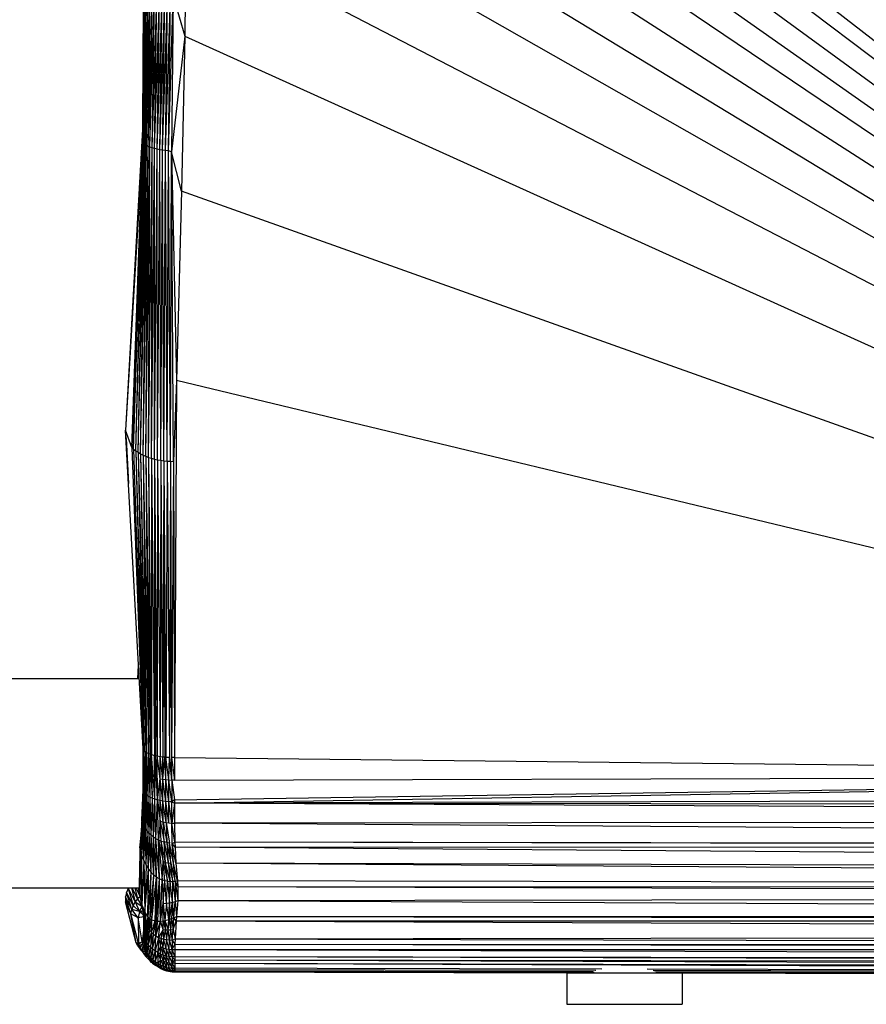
# Paper-space layout '_Superior' of a CAD drawing. Header units: millimetres. Extents: x -50 to 1200, y -1808 to 138.
# Tile 14 of 27: x 407 to 488, y -31 to 63. Entities that reach past the tile are written whole.
import ezdxf

# ---------------------------------------------------------------- set-up
doc = ezdxf.new("R2010")
doc.units = ezdxf.units.MM

psp = doc.layouts.new('_Superior')

# ---------------------------------------------------------------- linework, layer by layer
at = {"color": 7, "linetype": 'Continuous', "lineweight": 25}
for p, q in [((579.181, -9.273), (428.263, 76.557)), ((443.787, 72.985), (579.181, -9.273)), ((423.031, 71.617), (422.975, 61.352)), ((423.031, 71.617), (579.181, -9.273)), ((471.052, 69.722), (579.181, -9.273)), ((457.154, 69.193), (579.181, -9.273)), ((418.999, 67.753), (418.954, 53.004)), ((579.181, -9.273), (464.438, 68.291)), ((469.119, 68.185), (579.181, -9.273)), ((579.181, -9.273), (477.594, 67.702)), ((418.949, 51.39), (419.031, 66.353)), ((418.949, 51.39), (419.062, 66.274)), ((419.031, 66.353), (418.954, 53.004)), ((418.962, 51.282), (419.062, 66.274)), ((418.962, 51.282), (419.121, 66.205)), ((419.002, 51.188), (419.121, 66.205)), ((419.002, 51.188), (419.209, 66.127)), ((419.071, 51.094), (419.209, 66.127)), ((419.071, 51.094), (419.328, 66.042)), ((419.168, 51.002), (419.328, 66.042)), ((419.168, 51.002), (419.476, 65.949)), ((419.294, 50.913), (419.476, 65.949)), ((419.294, 50.913), (419.65, 65.852)), ((419.448, 50.828), (419.65, 65.852)), ((419.448, 50.828), (419.847, 65.753)), ((419.628, 50.75), (419.847, 65.753)), ((419.628, 50.75), (420.066, 65.655)), ((419.833, 50.679), (420.066, 65.655)), ((419.833, 50.679), (420.3, 65.561)), ((420.06, 50.616), (420.3, 65.561)), ((420.06, 50.616), (420.547, 65.474)), ((420.307, 50.562), (420.547, 65.474)), ((420.307, 50.562), (420.803, 65.395)), ((420.57, 50.515), (420.803, 65.395)), ((420.57, 50.515), (421.064, 65.326)), ((420.843, 50.475), (421.064, 65.326)), ((420.843, 50.475), (421.327, 65.268)), ((421.122, 50.441), (421.327, 65.268)), ((421.122, 50.441), (421.589, 65.221)), ((421.401, 50.414), (421.589, 65.221)), ((421.401, 50.414), (421.85, 65.165)), ((421.85, 65.165), (421.679, 50.321)), ((421.85, 65.165), (422.975, 61.352)), ((579.181, -9.273), (483.302, 65.219)), ((422.975, 61.352), (421.679, 50.321)), ((422.975, 61.352), (422.658, 46.545)), ((422.975, 61.352), (579.181, -9.273)), ((418.953, 52.994), (418.963, 55.88)), ((418.954, 53.004), (417.306, 23.723)), ((418.949, 51.39), (418.954, 53.004)), ((418.949, 51.39), (417.306, 23.723)), ((418.949, 51.39), (417.908, 22.064)), ((417.908, 22.064), (418.962, 51.282)), ((418.072, 21.917), (418.962, 51.282)), ((418.072, 21.917), (419.002, 51.188)), ((418.27, 21.763), (419.002, 51.188)), ((418.27, 21.763), (419.071, 51.094)), ((418.493, 21.614), (419.071, 51.094)), ((418.493, 21.614), (419.168, 51.002)), ((418.73, 21.473), (419.168, 51.002)), ((418.73, 21.473), (419.294, 50.913)), ((418.962, 51.282), (418.949, 51.39)), ((419.002, 51.188), (418.962, 51.282)), ((418.972, 21.344), (419.294, 50.913)), ((418.972, 21.344), (419.448, 50.828)), ((419.071, 51.094), (419.002, 51.188)), ((419.168, 51.002), (419.071, 51.094)), ((419.294, 50.913), (419.168, 51.002)), ((419.225, 21.228), (419.448, 50.828)), ((419.448, 50.828), (419.294, 50.913)), ((419.628, 50.75), (419.448, 50.828)), ((419.225, 21.228), (419.628, 50.75)), ((419.493, 21.124), (419.628, 50.75)), ((419.493, 21.124), (419.833, 50.679)), ((419.833, 50.679), (419.628, 50.75)), ((419.772, 21.035), (419.833, 50.679)), ((419.772, 21.035), (420.06, 50.616)), ((420.06, 50.616), (419.833, 50.679)), ((420.307, 50.562), (420.06, 50.616)), ((420.061, 20.958), (420.06, 50.616)), ((420.061, 20.958), (420.307, 50.562)), ((420.57, 50.515), (420.307, 50.562)), ((420.359, 20.894), (420.307, 50.562)), ((420.359, 20.894), (420.57, 50.515)), ((420.843, 50.475), (420.57, 50.515)), ((420.664, 20.843), (420.57, 50.515)), ((420.664, 20.843), (420.843, 50.475)), ((421.122, 50.441), (420.843, 50.475)), ((420.972, 20.804), (420.843, 50.475)), ((420.972, 20.804), (421.122, 50.441)), ((421.401, 50.414), (421.122, 50.441)), ((421.282, 20.775), (421.122, 50.441)), ((421.282, 20.775), (421.401, 50.414)), ((421.679, 50.321), (421.401, 50.414)), ((421.588, 20.755), (421.401, 50.414)), ((421.588, 20.755), (421.679, 50.321)), ((422.658, 46.545), (421.679, 50.321)), ((421.679, 50.321), (422.172, 28.477)), ((421.887, 20.744), (421.679, 50.321)), ((422.658, 46.545), (422.172, 28.477)), ((579.181, -9.273), (422.658, 46.545)), ((422.172, 28.477), (421.887, 20.744)), ((422.172, 28.477), (421.973, -7.537)), ((579.181, -9.273), (422.172, 28.477)), ((417.908, 22.064), (417.306, 23.723)), ((418.973, -6.706), (417.306, 23.723)), ((417.345, 22.926), (417.306, 23.723)), ((417.345, 22.926), (417.585, 18.627)), ((417.908, 22.064), (418.072, 21.917)), ((417.908, 22.064), (418.991, -6.794)), ((417.908, 22.064), (418.973, -6.706)), ((418.072, 21.917), (418.27, 21.763)), ((418.072, 21.917), (418.991, -6.794)), ((418.27, 21.763), (418.493, 21.614)), ((418.27, 21.763), (419.08, -6.921)), ((418.27, 21.763), (418.991, -6.794)), ((418.493, 21.614), (418.73, 21.473)), ((418.493, 21.614), (419.244, -7.044)), ((418.493, 21.614), (419.08, -6.921)), ((418.73, 21.473), (418.972, 21.344)), ((418.73, 21.473), (419.308, -7.081)), ((418.73, 21.473), (419.244, -7.044)), ((418.972, 21.344), (419.225, 21.228)), ((418.972, 21.344), (419.485, -7.162)), ((418.972, 21.344), (419.308, -7.081)), ((419.225, 21.228), (419.493, 21.124)), ((419.225, 21.228), (419.644, -7.221)), ((419.225, 21.228), (419.485, -7.162)), ((419.493, 21.124), (419.772, 21.035)), ((419.493, 21.124), (419.795, -7.269)), ((419.493, 21.124), (419.644, -7.221)), ((419.772, 21.035), (420.061, 20.958)), ((419.772, 21.035), (420.082, -7.342)), ((419.772, 21.035), (419.795, -7.269)), ((420.061, 20.958), (420.359, 20.894)), ((420.061, 20.958), (420.332, -7.393)), ((420.061, 20.958), (420.082, -7.342)), ((420.061, 20.958), (420.164, -7.36)), ((420.359, 20.894), (420.332, -7.393)), ((420.359, 20.894), (420.664, 20.843)), ((420.359, 20.894), (420.595, -7.437)), ((420.664, 20.843), (420.595, -7.437)), ((420.664, 20.843), (420.972, 20.804)), ((420.664, 20.843), (420.869, -7.472)), ((420.972, 20.804), (420.869, -7.472)), ((420.972, 20.804), (421.282, 20.775)), ((420.972, 20.804), (421.148, -7.5)), ((420.972, 20.804), (421.049, -7.491)), ((421.282, 20.775), (421.148, -7.5)), ((421.282, 20.775), (421.588, 20.755)), ((421.282, 20.775), (421.506, -7.524)), ((421.588, 20.755), (421.506, -7.524)), ((421.588, 20.755), (421.887, 20.744)), ((421.588, 20.755), (421.704, -7.532)), ((421.887, 20.744), (421.704, -7.532)), ((421.887, 20.744), (421.973, -7.537)), ((418.462, 0), (418.537, 1.266)), ((418.477, 0), (418.545, 1.112)), ((395.923, 0), (418.606, 0)), ((418.55, 0), (418.577, 0.527)), ((418.571, 0), (418.588, 0.319)), ((418.973, -6.706), (418.991, -6.794)), ((418.995, -10.629), (418.973, -6.706)), ((418.973, -6.706), (418.982, -10.527)), ((418.991, -6.794), (419.08, -6.921)), ((419.099, -10.864), (418.991, -6.794)), ((419.033, -10.746), (418.991, -6.794)), ((418.995, -10.629), (418.991, -6.794)), ((419.08, -6.921), (419.244, -7.044)), ((419.194, -10.983), (419.08, -6.921)), ((419.099, -10.864), (419.08, -6.921)), ((419.194, -10.983), (419.244, -7.044)), ((419.244, -7.044), (419.308, -7.081)), ((419.318, -11.099), (419.244, -7.044)), ((419.308, -7.081), (419.485, -7.162)), ((419.472, -11.211), (419.308, -7.081)), ((419.318, -11.099), (419.308, -7.081)), ((419.472, -11.211), (419.485, -7.162)), ((419.485, -7.162), (419.644, -7.221)), ((419.654, -11.318), (419.485, -7.162)), ((419.644, -7.221), (419.795, -7.269)), ((419.862, -11.416), (419.644, -7.221)), ((419.654, -11.318), (419.644, -7.221)), ((419.795, -7.269), (420.082, -7.342)), ((420.092, -11.505), (419.795, -7.269)), ((419.862, -11.416), (419.795, -7.269)), ((420.082, -7.342), (420.164, -7.36)), ((420.092, -11.505), (420.082, -7.342)), ((420.092, -11.505), (420.164, -7.36)), ((420.164, -7.36), (420.332, -7.393)), ((420.342, -11.584), (420.164, -7.36)), ((420.332, -7.393), (420.595, -7.437)), ((420.601, -9.575), (420.332, -7.393)), ((420.342, -11.584), (420.332, -7.393)), ((420.595, -7.437), (420.869, -7.472)), ((420.874, -9.62), (420.595, -7.437)), ((420.601, -9.575), (420.595, -7.437)), ((420.869, -7.472), (421.049, -7.491)), ((420.874, -9.62), (420.869, -7.472)), ((420.874, -9.62), (421.049, -7.491)), ((421.153, -9.655), (421.049, -7.491)), ((421.148, -7.5), (421.506, -7.524)), ((421.433, -9.68), (421.148, -7.5)), ((421.153, -9.655), (421.148, -7.5)), ((421.433, -9.68), (421.506, -7.524)), ((421.709, -9.695), (421.506, -7.524)), ((421.973, -7.537), (421.704, -7.532)), ((421.704, -7.532), (421.979, -9.701)), ((421.709, -9.695), (421.704, -7.532)), ((421.973, -7.537), (579.181, -9.273)), ((421.973, -7.537), (421.979, -9.701)), ((421.979, -9.701), (579.181, -9.273)), ((421.983, -11.577), (579.181, -9.273)), ((421.984, -11.909), (579.181, -9.273)), ((418.98, -9.694), (418.876, -12.68)), ((420.342, -11.584), (420.601, -9.575)), ((420.601, -9.575), (420.874, -9.62)), ((420.879, -11.705), (420.601, -9.575)), ((420.606, -11.651), (420.601, -9.575)), ((420.874, -9.62), (421.153, -9.655)), ((421.158, -11.747), (420.874, -9.62)), ((420.879, -11.705), (420.874, -9.62)), ((421.153, -9.655), (421.433, -9.68)), ((421.438, -11.776), (421.153, -9.655)), ((421.158, -11.747), (421.153, -9.655)), ((421.433, -9.68), (421.709, -9.695)), ((421.714, -11.794), (421.433, -9.68)), ((421.438, -11.776), (421.433, -9.68)), ((421.979, -9.701), (421.709, -9.695)), ((421.709, -9.695), (421.983, -11.577)), ((421.709, -9.695), (421.714, -11.794)), ((418.982, -10.527), (418.869, -13.641)), ((418.869, -13.641), (418.995, -10.629)), ((418.982, -10.527), (418.876, -12.68)), ((418.908, -13.81), (418.995, -10.629)), ((418.908, -13.81), (419.033, -10.746)), ((418.979, -13.995), (419.033, -10.746)), ((418.979, -13.995), (419.099, -10.864)), ((418.982, -10.527), (418.995, -10.629)), ((418.995, -10.629), (419.033, -10.746)), ((419.033, -10.746), (419.099, -10.864)), ((419.081, -14.191), (419.099, -10.864)), ((419.081, -14.191), (419.194, -10.983)), ((419.099, -10.864), (419.194, -10.983)), ((419.194, -10.983), (419.318, -11.099)), ((419.212, -14.394), (419.194, -10.983)), ((419.212, -14.394), (419.318, -11.099)), ((419.318, -11.099), (419.472, -11.211)), ((419.371, -14.597), (419.318, -11.099)), ((419.371, -14.597), (419.472, -11.211)), ((419.472, -11.211), (419.654, -11.318)), ((419.553, -14.794), (419.472, -11.211)), ((736.218, -10.949), (421.984, -11.909)), ((419.553, -14.794), (419.654, -11.318)), ((419.654, -11.318), (419.862, -11.416)), ((419.755, -14.979), (419.654, -11.318)), ((419.755, -14.979), (419.862, -11.416)), ((419.862, -11.416), (420.092, -11.505)), ((419.975, -15.149), (419.862, -11.416)), ((419.975, -15.149), (420.092, -11.505)), ((420.092, -11.505), (420.342, -11.584)), ((420.21, -15.298), (420.092, -11.505)), ((420.21, -15.298), (420.342, -11.584)), ((420.606, -11.651), (420.342, -11.584)), ((420.342, -11.584), (420.624, -13.631)), ((420.457, -15.426), (420.342, -11.584)), ((420.879, -11.705), (420.606, -11.651)), ((420.895, -13.7), (420.606, -11.651)), ((420.624, -13.631), (420.606, -11.651)), ((421.158, -11.747), (420.879, -11.705)), ((421.172, -13.752), (420.879, -11.705)), ((420.895, -13.7), (420.879, -11.705)), ((421.438, -11.776), (421.158, -11.747)), ((421.449, -13.789), (421.158, -11.747)), ((421.172, -13.752), (421.158, -11.747)), ((421.714, -11.794), (421.438, -11.776)), ((421.723, -13.812), (421.438, -11.776)), ((421.449, -13.789), (421.438, -11.776)), ((421.983, -11.577), (421.714, -11.794)), ((421.714, -11.794), (421.984, -11.909)), ((421.723, -13.812), (421.714, -11.794)), ((421.984, -11.909), (421.723, -13.812)), ((421.983, -11.577), (421.984, -11.909)), ((736.205, -12.285), (421.984, -11.909)), ((736.196, -13.531), (421.984, -11.909)), ((421.984, -11.909), (421.991, -13.822)), ((418.876, -12.68), (418.838, -14.039)), ((418.869, -13.641), (418.876, -12.68)), ((418.869, -13.641), (418.668, -16.174)), ((418.668, -16.174), (418.908, -13.81)), ((418.737, -16.534), (418.908, -13.81)), ((418.737, -16.534), (418.979, -13.995)), ((418.908, -13.81), (418.869, -13.641)), ((418.872, -16.945), (418.979, -13.995)), ((418.979, -13.995), (418.908, -13.81)), ((418.979, -13.995), (419.081, -14.191)), ((420.624, -13.631), (420.457, -15.426)), ((420.624, -13.631), (420.895, -13.7)), ((420.624, -13.631), (420.976, -15.614)), ((420.714, -15.531), (420.624, -13.631)), ((420.895, -13.7), (421.172, -13.752)), ((420.895, -13.7), (421.242, -15.676)), ((420.976, -15.614), (420.895, -13.7)), ((421.172, -13.752), (421.449, -13.789)), ((421.172, -13.752), (421.508, -15.719)), ((421.172, -13.752), (421.242, -15.676)), ((421.449, -13.789), (421.723, -13.812)), ((421.723, -13.812), (421.991, -13.822)), ((422.025, -15.631), (421.723, -13.812)), ((421.771, -15.745), (421.723, -13.812)), ((736.196, -13.531), (421.991, -13.822)), ((736.198, -16.059), (421.991, -13.822)), ((421.991, -13.822), (422.025, -15.631)), ((418.872, -16.945), (419.081, -14.191)), ((419.056, -17.387), (419.081, -14.191)), ((419.056, -17.387), (419.212, -14.394)), ((419.081, -14.191), (419.212, -14.394)), ((419.212, -14.394), (419.371, -14.597)), ((419.273, -17.819), (419.212, -14.394)), ((419.273, -17.819), (419.371, -14.597)), ((419.553, -14.794), (419.371, -14.597)), ((419.507, -18.204), (419.371, -14.597)), ((419.507, -18.204), (419.553, -14.794)), ((419.755, -14.979), (419.553, -14.794)), ((419.752, -18.526), (419.553, -14.794)), ((419.752, -18.526), (419.755, -14.979)), ((419.975, -15.149), (419.755, -14.979)), ((420.006, -18.784), (419.755, -14.979)), ((420.21, -15.298), (419.975, -15.149)), ((420.267, -18.985), (419.975, -15.149)), ((420.006, -18.784), (419.975, -15.149)), ((420.457, -15.426), (420.21, -15.298)), ((420.532, -19.135), (420.21, -15.298)), ((420.267, -18.985), (420.21, -15.298)), ((420.714, -15.531), (420.457, -15.426)), ((420.457, -15.426), (420.883, -17.491)), ((420.532, -19.135), (420.457, -15.426)), ((420.457, -15.426), (420.8, -19.242)), ((420.714, -15.531), (420.976, -15.614)), ((421.132, -17.561), (420.714, -15.531)), ((420.883, -17.491), (420.714, -15.531)), ((421.242, -15.676), (420.976, -15.614)), ((420.976, -15.614), (421.381, -17.606)), ((421.132, -17.561), (420.976, -15.614)), ((421.508, -15.719), (421.242, -15.676)), ((421.242, -15.676), (421.629, -17.631)), ((421.242, -15.676), (421.381, -17.606)), ((421.629, -17.631), (421.508, -15.719)), ((421.873, -17.638), (421.508, -15.719)), ((421.771, -15.745), (422.025, -15.631)), ((422.041, -16.103), (421.771, -15.745)), ((421.873, -17.638), (421.771, -15.745)), ((422.113, -17.632), (421.771, -15.745)), ((736.198, -16.059), (422.025, -15.631)), ((736.199, -16.252), (422.025, -15.631)), ((422.025, -15.631), (422.041, -16.103)), ((418.668, -16.174), (418.637, -20.59)), ((418.637, -20.59), (418.737, -16.534)), ((418.668, -16.174), (418.656, -17.44)), ((418.668, -16.174), (418.737, -16.534)), ((418.872, -16.945), (418.737, -16.534)), ((418.859, -21.619), (418.737, -16.534)), ((736.221, -18.487), (422.041, -16.103)), ((736.199, -16.252), (422.041, -16.103)), ((422.041, -16.103), (422.113, -17.632)), ((418.637, -20.59), (418.656, -17.44)), ((418.859, -21.619), (418.872, -16.945)), ((419.056, -17.387), (418.859, -21.619)), ((418.872, -16.945), (419.056, -17.387)), ((419.056, -17.387), (419.273, -17.819)), ((419.056, -17.387), (419.133, -22.345)), ((419.273, -17.819), (419.133, -22.345)), ((419.273, -17.819), (419.507, -18.204)), ((420.8, -19.242), (420.883, -17.491)), ((420.883, -17.491), (421.132, -17.561)), ((420.883, -17.491), (421.325, -19.36)), ((421.065, -19.315), (420.883, -17.491)), ((421.132, -17.561), (421.381, -17.606)), ((421.575, -19.384), (421.132, -17.561)), ((421.325, -19.36), (421.132, -17.561)), ((421.381, -17.606), (421.629, -17.631)), ((421.381, -17.606), (421.575, -19.384)), ((421.381, -17.606), (421.816, -19.392)), ((421.816, -19.392), (421.629, -17.631)), ((421.629, -17.631), (422.048, -19.388)), ((422.048, -19.388), (421.873, -17.638)), ((422.268, -19.323), (421.873, -17.638)), ((736.221, -18.487), (422.113, -17.632)), ((422.113, -17.632), (422.268, -19.323)), ((736.24, -19.931), (422.113, -17.632)), ((419.133, -22.345), (419.507, -18.204)), ((419.445, -22.795), (419.507, -18.204)), ((419.462, -22.812), (419.507, -18.204)), ((419.462, -22.812), (419.752, -18.526)), ((419.507, -18.204), (419.752, -18.526)), ((419.657, -22.967), (419.752, -18.526)), ((419.657, -22.967), (420.006, -18.784)), ((420.006, -18.784), (419.752, -18.526)), ((419.825, -23.058), (420.006, -18.784)), ((420.267, -18.985), (420.006, -18.784)), ((419.825, -23.058), (420.267, -18.985)), ((420.126, -23.153), (420.267, -18.985)), ((420.267, -18.985), (420.212, -23.169)), ((420.212, -23.169), (420.532, -19.135)), ((420.532, -19.135), (420.267, -18.985)), ((420.379, -23.187), (420.532, -19.135)), ((420.532, -19.135), (420.8, -19.242)), ((420.629, -23.188), (420.532, -19.135)), ((420.629, -23.188), (420.8, -19.242)), ((420.643, -23.187), (420.8, -19.242)), ((421.065, -19.315), (420.8, -19.242)), ((420.8, -19.242), (420.911, -21.48)), ((420.911, -21.48), (421.065, -19.315)), ((421.325, -19.36), (421.065, -19.315)), ((421.221, -21.465), (421.065, -19.315)), ((421.221, -21.465), (421.325, -19.36)), ((421.325, -19.36), (421.575, -19.384)), ((421.325, -19.36), (421.517, -21.426)), ((421.517, -21.426), (421.575, -19.384)), ((421.575, -19.384), (421.816, -19.392)), ((421.796, -21.368), (421.575, -19.384)), ((421.796, -21.368), (421.816, -19.392)), ((422.048, -19.388), (421.816, -19.392)), ((421.816, -19.392), (422.055, -21.296)), ((422.268, -19.323), (422.048, -19.388)), ((422.048, -19.388), (422.055, -21.296)), ((422.048, -19.388), (422.306, -19.879)), ((422.048, -19.388), (422.297, -21.217)), ((736.24, -19.931), (422.268, -19.323)), ((422.268, -19.323), (422.306, -19.879)), ((396.96, -20), (418.641, -20)), ((417.402, -20.426), (417.31, -20.86)), ((417.564, -20.05), (417.402, -20.426)), ((418.043, -21.676), (417.402, -20.426)), ((417.897, -22.056), (417.402, -20.426)), ((417.6, -20), (417.564, -20.05)), ((417.564, -20.05), (418.23, -21.34)), ((417.564, -20.05), (418.043, -21.676)), ((417.859, -20), (418.23, -21.34)), ((418.452, -21.052), (417.919, -20)), ((418.188, -20), (418.452, -21.052)), ((418.668, -20.743), (418.308, -20)), ((418.638, -20.517), (418.527, -20)), ((418.637, -20.59), (418.859, -21.619)), ((418.637, -20.59), (418.936, -22.081)), ((422.306, -19.879), (422.297, -21.217)), ((422.306, -19.879), (736.24, -19.931)), ((422.306, -19.879), (736.252, -20.779)), ((417.31, -20.86), (417.293, -21.338)), ((417.803, -22.468), (417.293, -21.338)), ((418.312, -25.234), (417.293, -21.338)), ((417.897, -22.056), (417.31, -20.86)), ((417.803, -22.468), (417.31, -20.86)), ((418.23, -21.34), (418.043, -21.676)), ((418.452, -21.052), (418.23, -21.34)), ((418.23, -21.34), (418.644, -22.263)), ((418.23, -21.34), (418.869, -21.748)), ((418.685, -20.827), (418.452, -21.052)), ((418.452, -21.052), (418.867, -21.736)), ((418.859, -21.619), (419.133, -22.345)), ((418.859, -21.619), (419.094, -22.952)), ((418.859, -21.619), (419.033, -22.665)), ((420.643, -23.187), (420.911, -21.48)), ((420.911, -21.48), (421.221, -21.465)), ((420.911, -21.48), (421.06, -23.126)), ((420.911, -23.156), (420.911, -21.48)), ((421.221, -21.465), (421.06, -23.126)), ((421.221, -21.465), (421.517, -21.426)), ((421.443, -23.021), (421.221, -21.465)), ((421.443, -23.021), (421.517, -21.426)), ((421.491, -23.005), (421.796, -21.368)), ((421.517, -21.426), (421.491, -23.005)), ((421.517, -21.426), (421.796, -21.368)), ((421.796, -21.368), (421.699, -22.931)), ((421.796, -21.368), (422.055, -21.296)), ((421.915, -22.846), (421.796, -21.368)), ((421.915, -22.846), (422.055, -21.296)), ((422.055, -21.296), (422.297, -21.217)), ((422.055, -21.296), (422.184, -22.732)), ((422.297, -21.217), (422.184, -22.732)), ((422.297, -21.217), (736.252, -20.779)), ((422.297, -21.217), (736.273, -22.631)), ((417.803, -22.468), (417.897, -22.056)), ((418.494, -22.86), (417.803, -22.468)), ((418.549, -25.307), (417.803, -22.468)), ((418.312, -25.234), (417.803, -22.468)), ((418.043, -21.676), (417.897, -22.056)), ((418.494, -22.86), (417.897, -22.056)), ((418.644, -22.263), (417.897, -22.056)), ((418.043, -21.676), (418.644, -22.263)), ((418.644, -22.263), (418.494, -22.86)), ((418.872, -21.763), (418.644, -22.263)), ((418.644, -22.263), (418.947, -22.148)), ((419.003, -22.596), (418.644, -22.263)), ((418.98, -22.344), (418.644, -22.263)), ((419, -22.464), (419.044, -24.002)), ((419.094, -22.952), (419.133, -22.345)), ((419.133, -22.345), (419.445, -22.795)), ((419.133, -22.345), (419.294, -23.514)), ((419.133, -22.345), (419.181, -23.236)), ((419.008, -22.749), (418.494, -22.86)), ((418.902, -25.137), (418.494, -22.86)), ((418.494, -22.86), (418.549, -25.307)), ((419.033, -22.665), (419.094, -22.952)), ((419.033, -22.665), (419.047, -24.263)), ((419.033, -22.665), (419.044, -24.002)), ((419.047, -24.263), (419.094, -22.952)), ((419.094, -22.952), (419.078, -24.52)), ((419.181, -23.236), (419.078, -24.52)), ((419.181, -23.236), (419.094, -22.952)), ((419.181, -23.236), (419.138, -24.77)), ((419.294, -23.514), (419.181, -23.236)), ((419.445, -22.795), (419.294, -23.514)), ((419.445, -22.795), (419.43, -23.778)), ((419.462, -22.812), (419.43, -23.778)), ((419.445, -22.795), (419.462, -22.812)), ((419.462, -22.812), (419.657, -22.967)), ((419.462, -22.812), (419.591, -24.023)), ((419.591, -24.023), (419.657, -22.967)), ((419.591, -24.023), (419.825, -23.058)), ((419.657, -22.967), (419.825, -23.058)), ((419.774, -24.242), (419.825, -23.058)), ((419.774, -24.242), (420.126, -23.153)), ((419.825, -23.058), (420.126, -23.153)), ((419.978, -24.433), (420.126, -23.153)), ((419.978, -24.433), (420.212, -23.169)), ((420.126, -23.153), (420.212, -23.169)), ((420.201, -24.595), (420.212, -23.169)), ((420.201, -24.595), (420.379, -23.187)), ((420.201, -24.595), (420.629, -23.188)), ((420.212, -23.169), (420.379, -23.187)), ((420.379, -23.187), (420.629, -23.188)), ((420.441, -24.729), (420.643, -23.187)), ((420.441, -24.729), (420.629, -23.188)), ((420.629, -23.188), (420.643, -23.187)), ((420.643, -23.187), (420.911, -23.156)), ((420.9, -23.979), (420.643, -23.187)), ((420.9, -23.979), (420.911, -23.156)), ((420.911, -23.156), (421.06, -23.126)), ((420.911, -23.156), (421.13, -24.006)), ((421.06, -23.126), (421.443, -23.021)), ((421.06, -23.126), (421.365, -24.012)), ((421.06, -23.126), (421.13, -24.006)), ((421.365, -24.012), (421.491, -23.005)), ((421.365, -24.012), (421.443, -23.021)), ((421.443, -23.021), (421.491, -23.005)), ((421.491, -23.005), (421.699, -22.931)), ((421.491, -23.005), (421.603, -23.998)), ((421.699, -22.931), (421.603, -23.998)), ((421.699, -22.931), (421.915, -22.846)), ((421.699, -22.931), (421.844, -23.969)), ((421.844, -23.969), (421.915, -22.846)), ((421.844, -23.969), (422.149, -23.142)), ((421.915, -22.846), (422.184, -22.732)), ((422.149, -23.142), (421.915, -22.846)), ((422.149, -23.142), (422.032, -24.876)), ((422.184, -22.732), (422.149, -23.142)), ((422.149, -23.142), (736.278, -23.131)), ((422.149, -23.142), (736.285, -24.435)), ((422.184, -22.732), (736.273, -22.631)), ((422.184, -22.732), (736.278, -23.131)), ((419.037, -23.755), (418.902, -25.137)), ((419.047, -24.263), (419.044, -24.002)), ((419.047, -24.263), (419.078, -24.52)), ((419.064, -25.229), (419.047, -24.263)), ((419.057, -24.977), (419.047, -24.263)), ((419.294, -23.514), (419.138, -24.77)), ((419.294, -23.514), (419.228, -25.012)), ((419.43, -23.778), (419.228, -25.012)), ((419.43, -23.778), (419.294, -23.514)), ((419.43, -23.778), (419.35, -25.243)), ((419.35, -25.243), (419.591, -24.023)), ((419.591, -24.023), (419.43, -23.778)), ((419.502, -25.462), (419.591, -24.023)), ((419.502, -25.462), (419.774, -24.242)), ((419.774, -24.242), (419.591, -24.023)), ((419.774, -24.242), (419.683, -25.666)), ((419.683, -25.666), (419.978, -24.433)), ((419.774, -24.242), (419.978, -24.433)), ((419.89, -25.854), (419.978, -24.433)), ((419.978, -24.433), (420.201, -24.595)), ((420.9, -23.979), (420.441, -24.729)), ((420.693, -24.836), (420.9, -23.979)), ((420.9, -23.979), (421.13, -24.006)), ((420.955, -24.915), (420.9, -23.979)), ((420.955, -24.915), (421.13, -24.006)), ((421.13, -24.006), (421.365, -24.012)), ((421.13, -24.006), (421.223, -24.969)), ((421.223, -24.969), (421.365, -24.012)), ((421.365, -24.012), (421.603, -23.998)), ((421.494, -25.001), (421.365, -24.012)), ((421.603, -23.998), (421.494, -25.001)), ((421.603, -23.998), (421.844, -23.969)), ((421.603, -23.998), (421.763, -25.012)), ((421.763, -25.012), (421.844, -23.969)), ((421.844, -23.969), (422.032, -24.876)), ((422.032, -24.876), (736.285, -24.435)), ((418.549, -25.307), (418.312, -25.234)), ((418.312, -25.234), (418.639, -25.59)), ((418.457, -25.481), (418.312, -25.234)), ((418.902, -25.137), (418.549, -25.307)), ((418.549, -25.307), (418.935, -25.387)), ((418.549, -25.307), (418.639, -25.59)), ((418.639, -25.59), (418.935, -25.387)), ((419.057, -24.977), (418.902, -25.137)), ((418.902, -25.137), (419.064, -25.229)), ((418.902, -25.137), (418.935, -25.387)), ((418.935, -25.387), (419.064, -25.229)), ((418.935, -25.387), (419.099, -25.477)), ((418.935, -25.387), (418.997, -25.635)), ((419.057, -24.977), (419.064, -25.229)), ((419.078, -24.52), (419.064, -25.229)), ((419.064, -25.229), (419.099, -25.477)), ((419.078, -24.52), (419.138, -24.77)), ((419.078, -24.52), (419.099, -25.477)), ((419.138, -24.77), (419.099, -25.477)), ((419.138, -24.77), (419.228, -25.012)), ((419.138, -24.77), (419.163, -25.72)), ((419.228, -25.012), (419.163, -25.72)), ((419.228, -25.012), (419.35, -25.243)), ((419.228, -25.012), (419.256, -25.959)), ((419.256, -25.959), (419.35, -25.243)), ((419.502, -25.462), (419.35, -25.243)), ((419.378, -26.192), (419.35, -25.243)), ((419.89, -25.854), (420.201, -24.595)), ((420.121, -26.026), (420.201, -24.595)), ((420.441, -24.729), (420.121, -26.026)), ((420.201, -24.595), (420.441, -24.729)), ((420.441, -24.729), (420.371, -26.179)), ((420.693, -24.836), (420.441, -24.729)), ((420.441, -24.729), (420.629, -25.623)), ((420.629, -25.623), (420.693, -24.836)), ((420.955, -24.915), (420.693, -24.836)), ((420.904, -25.73), (420.693, -24.836)), ((420.904, -25.73), (420.955, -24.915)), ((421.223, -24.969), (420.955, -24.915)), ((421.184, -25.809), (420.955, -24.915)), ((421.184, -25.809), (421.223, -24.969)), ((421.494, -25.001), (421.223, -24.969)), ((421.465, -25.861), (421.223, -24.969)), ((421.465, -25.861), (421.494, -25.001)), ((421.763, -25.012), (421.494, -25.001)), ((421.742, -25.888), (421.494, -25.001)), ((421.763, -25.012), (421.742, -25.888)), ((421.742, -25.888), (422.018, -25.376)), ((422.032, -24.876), (421.763, -25.012)), ((421.763, -25.012), (422.018, -25.376)), ((422.018, -25.376), (422.012, -25.892)), ((422.032, -24.876), (422.018, -25.376)), ((422.018, -25.376), (736.293, -25.566)), ((422.018, -25.376), (736.298, -25.88)), ((422.032, -24.876), (736.293, -25.566)), ((418.457, -25.481), (418.639, -25.59)), ((418.457, -25.481), (418.845, -25.997)), ((418.624, -25.716), (418.457, -25.481)), ((418.845, -25.997), (418.624, -25.716)), ((418.639, -25.59), (418.997, -25.635)), ((418.639, -25.59), (418.845, -25.997)), ((418.845, -25.997), (418.997, -25.635)), ((418.845, -25.997), (419.086, -25.878)), ((418.845, -25.997), (419.203, -26.119)), ((418.845, -25.997), (419.116, -26.382)), ((418.997, -25.635), (419.099, -25.477)), ((418.997, -25.635), (419.163, -25.72)), ((418.997, -25.635), (419.086, -25.878)), ((419.086, -25.878), (419.163, -25.72)), ((419.086, -25.878), (419.256, -25.959)), ((419.086, -25.878), (419.203, -26.119)), ((419.099, -25.477), (419.163, -25.72)), ((419.203, -26.119), (419.116, -26.382)), ((419.163, -25.72), (419.256, -25.959)), ((419.203, -26.119), (419.256, -25.959)), ((419.203, -26.119), (419.378, -26.192)), ((419.345, -26.357), (419.203, -26.119)), ((419.256, -25.959), (419.378, -26.192)), ((419.378, -26.192), (419.345, -26.357)), ((419.378, -26.192), (419.502, -25.462)), ((419.53, -26.419), (419.378, -26.192)), ((419.683, -25.666), (419.502, -25.462)), ((419.502, -25.462), (419.53, -26.419)), ((419.683, -25.666), (419.53, -26.419)), ((419.89, -25.854), (419.683, -25.666)), ((419.683, -25.666), (419.709, -26.636)), ((419.89, -25.854), (419.709, -26.636)), ((420.121, -26.026), (419.89, -25.854)), ((419.89, -25.854), (419.914, -26.84)), ((420.121, -26.026), (419.914, -26.84)), ((420.371, -26.179), (420.121, -26.026)), ((420.121, -26.026), (420.142, -27.026)), ((420.371, -26.179), (420.142, -27.026)), ((420.371, -26.179), (420.629, -25.623)), ((420.371, -26.179), (420.636, -26.314)), ((420.371, -26.179), (420.649, -26.904)), ((420.371, -26.179), (420.389, -27.192)), ((420.629, -25.623), (420.904, -25.73)), ((420.629, -25.623), (420.91, -26.424)), ((420.636, -26.314), (420.629, -25.623)), ((420.636, -26.314), (420.91, -26.424)), ((420.922, -27.009), (420.636, -26.314)), ((420.649, -26.904), (420.636, -26.314)), ((420.904, -25.73), (421.184, -25.809)), ((421.19, -26.509), (420.904, -25.73)), ((420.91, -26.424), (420.904, -25.73)), ((421.184, -25.809), (421.465, -25.861)), ((421.47, -26.567), (421.184, -25.809)), ((421.184, -25.809), (421.19, -26.509)), ((421.465, -25.861), (421.742, -25.888)), ((421.747, -26.598), (421.465, -25.861)), ((421.47, -26.567), (421.465, -25.861)), ((421.742, -25.888), (422.012, -25.892)), ((422.017, -26.549), (421.742, -25.888)), ((421.747, -26.598), (421.742, -25.888)), ((422.012, -25.892), (736.298, -25.88)), ((422.012, -25.892), (736.33, -26.956)), ((422.012, -25.892), (422.017, -26.549)), ((419.345, -26.357), (419.116, -26.382)), ((419.116, -26.382), (419.22, -26.511)), ((419.345, -26.357), (419.22, -26.511)), ((419.511, -26.594), (419.22, -26.511)), ((419.22, -26.511), (419.434, -26.757)), ((419.53, -26.419), (419.345, -26.357)), ((419.511, -26.594), (419.345, -26.357)), ((419.511, -26.594), (419.434, -26.757)), ((419.434, -26.757), (419.698, -26.827)), ((419.434, -26.757), (419.641, -26.972)), ((419.53, -26.419), (419.511, -26.594)), ((419.709, -26.636), (419.511, -26.594)), ((419.698, -26.827), (419.511, -26.594)), ((419.709, -26.636), (419.53, -26.419)), ((419.641, -26.972), (419.698, -26.827)), ((419.793, -27.114), (419.641, -26.972)), ((419.698, -26.827), (419.709, -26.636)), ((419.914, -26.84), (419.698, -26.827)), ((419.906, -27.052), (419.698, -26.827)), ((419.698, -26.827), (419.793, -27.114)), ((419.709, -26.636), (419.914, -26.84)), ((419.906, -27.052), (419.793, -27.114)), ((419.876, -27.185), (419.793, -27.114)), ((419.906, -27.052), (419.876, -27.185)), ((420.136, -27.256), (419.876, -27.185)), ((419.876, -27.185), (420.191, -27.424)), ((419.914, -26.84), (419.906, -27.052)), ((420.142, -27.026), (419.906, -27.052)), ((420.136, -27.256), (419.906, -27.052)), ((419.914, -26.84), (420.142, -27.026)), ((420.142, -27.026), (420.136, -27.256)), ((420.389, -27.192), (420.136, -27.256)), ((420.385, -27.435), (420.136, -27.256)), ((420.136, -27.256), (420.191, -27.424)), ((420.142, -27.026), (420.389, -27.192)), ((420.389, -27.192), (420.385, -27.435)), ((420.389, -27.192), (420.649, -26.904)), ((420.389, -27.192), (420.651, -27.336)), ((420.649, -26.904), (420.922, -27.009)), ((420.649, -26.904), (420.924, -27.454)), ((420.651, -27.336), (420.649, -26.904)), ((421.19, -26.509), (420.91, -26.424)), ((420.91, -26.424), (421.199, -27.093)), ((420.91, -26.424), (420.922, -27.009)), ((420.922, -27.009), (421.199, -27.093)), ((421.201, -27.543), (420.922, -27.009)), ((420.924, -27.454), (420.922, -27.009)), ((421.47, -26.567), (421.19, -26.509)), ((421.19, -26.509), (421.478, -27.152)), ((421.199, -27.093), (421.19, -26.509)), ((421.199, -27.093), (421.478, -27.152)), ((421.199, -27.093), (421.48, -27.605)), ((421.201, -27.543), (421.199, -27.093)), ((421.747, -26.598), (421.47, -26.567)), ((421.47, -26.567), (421.754, -27.187)), ((421.478, -27.152), (421.47, -26.567)), ((421.478, -27.152), (421.754, -27.187)), ((421.478, -27.152), (421.756, -27.641)), ((421.48, -27.605), (421.478, -27.152)), ((422.017, -26.549), (421.747, -26.598)), ((421.747, -26.598), (422.02, -26.872)), ((421.747, -26.598), (421.754, -27.187)), ((421.754, -27.187), (422.02, -26.872)), ((422.023, -27.197), (421.754, -27.187)), ((422.025, -27.638), (421.754, -27.187)), ((421.756, -27.641), (421.754, -27.187)), ((422.017, -26.549), (736.33, -26.956)), ((422.017, -26.549), (736.347, -27.266)), ((422.017, -26.549), (422.02, -26.872)), ((422.02, -26.872), (736.347, -27.266)), ((422.02, -26.872), (736.389, -27.855)), ((422.02, -26.872), (422.023, -27.197)), ((422.023, -27.197), (736.389, -27.855)), ((422.023, -27.197), (422.025, -27.638)), ((422.023, -27.197), (679.943, -28.145)), ((420.385, -27.435), (420.191, -27.424)), ((420.386, -27.551), (420.191, -27.424)), ((420.651, -27.336), (420.385, -27.435)), ((420.649, -27.588), (420.385, -27.435)), ((420.385, -27.435), (420.386, -27.551)), ((420.649, -27.588), (420.386, -27.551)), ((420.631, -27.691), (420.386, -27.551)), ((420.649, -27.588), (420.631, -27.691)), ((420.923, -27.714), (420.631, -27.691)), ((420.631, -27.691), (420.927, -27.825)), ((420.651, -27.336), (420.649, -27.588)), ((420.924, -27.454), (420.649, -27.588)), ((420.923, -27.714), (420.649, -27.588)), ((420.651, -27.336), (420.924, -27.454)), ((420.924, -27.454), (420.923, -27.714)), ((420.923, -27.714), (421.201, -27.543)), ((420.923, -27.714), (421.201, -27.81)), ((421.107, -27.889), (420.923, -27.714)), ((420.927, -27.825), (420.923, -27.714)), ((420.924, -27.454), (421.201, -27.543)), ((420.927, -27.825), (421.107, -27.889)), ((421.107, -27.889), (421.201, -27.81)), ((421.107, -27.889), (421.206, -27.919)), ((421.201, -27.543), (421.48, -27.605)), ((421.201, -27.81), (421.201, -27.543)), ((421.201, -27.81), (421.48, -27.605)), ((421.481, -27.877), (421.201, -27.81)), ((421.201, -27.81), (421.206, -27.919)), ((421.481, -27.877), (421.206, -27.919)), ((421.206, -27.919), (421.564, -27.997)), ((421.48, -27.605), (421.756, -27.641)), ((421.48, -27.605), (421.481, -27.877)), ((421.481, -27.877), (421.756, -27.641)), ((421.758, -27.916), (421.481, -27.877)), ((421.564, -27.997), (421.481, -27.877)), ((421.564, -27.997), (421.758, -27.916)), ((421.564, -27.997), (421.762, -28.021)), ((421.756, -27.641), (422.025, -27.638)), ((422.026, -27.789), (421.756, -27.641)), ((421.756, -27.641), (421.758, -27.916)), ((422.026, -27.789), (421.758, -27.916)), ((422.027, -27.929), (421.758, -27.916)), ((421.762, -28.021), (421.758, -27.916)), ((422.027, -27.929), (421.762, -28.021)), ((421.762, -28.021), (422.031, -28.032)), ((422.025, -27.638), (462.831, -27.731)), ((422.025, -27.638), (422.026, -27.789)), ((422.026, -27.789), (462.206, -27.874)), ((422.026, -27.789), (422.027, -27.929)), ((422.026, -27.789), (462.245, -27.861)), ((422.027, -27.929), (462.001, -27.996)), ((422.027, -27.929), (422.031, -28.032)), ((462.105, -28.086), (422.031, -28.032)), ((422.031, -28.032), (462, -28.112)), ((459.5, -28.12), (459.5, -31.12)), ((467.175, -27.741), (679.796, -28.224)), ((467.751, -27.871), (679.737, -28.251)), ((467.795, -27.886), (679.591, -28.334)), ((468, -28.006), (679.552, -28.36)), ((679.511, -28.378), (468, -28.094)), ((470.5, -28.12), (470.5, -31.12)), ((470.5, -28.129), (679.5, -28.546))]:
    psp.add_line(p, q, dxfattribs=at)
for points, knots in [([(459.5, -28.12), (459.501, -28.12), (459.502, -28.12), (459.514, -28.12), (459.532, -28.12), (459.558, -28.12), (459.609, -28.12), (459.706, -28.12), (459.881, -28.12), (460.108, -28.12), (460.486, -28.12), (461.083, -28.12), (461.963, -28.12), (462.948, -28.12), (463.973, -28.12), (465, -28.12), (466.026, -28.12), (467.051, -28.12), (468.037, -28.12), (468.917, -28.12), (469.514, -28.12), (469.892, -28.12), (470.119, -28.12), (470.294, -28.12), (470.402, -28.12), (470.462, -28.12), (470.494, -28.12), (470.498, -28.12), (470.5, -28.12)], [0, 0, 0, 0, 0.011676, 0.023329, 0.034976, 0.04663, 0.058309, 0.089202, 0.120102, 0.152282, 0.184469, 0.250118, 0.315768, 0.380053, 0.441772, 0.500003, 0.558234, 0.619953, 0.684238, 0.749887, 0.815537, 0.847716, 0.879904, 0.910796, 0.941696, 0.961141, 0.980552, 1, 1, 1, 1]), ([(459.5, -31.12), (459.5, -31.12), (459.618, -31.12), (460.02, -31.12), (460.191, -31.12), (460.602, -31.12), (460.842, -31.12), (461.379, -31.12), (461.676, -31.12), (462.305, -31.12), (462.637, -31.12), (463.652, -31.12), (464.352, -31.12), (465.648, -31.12), (466.347, -31.12), (467.363, -31.12), (467.695, -31.12), (468.324, -31.12), (468.621, -31.12), (469.158, -31.12), (469.398, -31.12), (469.809, -31.12), (469.98, -31.12), (470.382, -31.12), (470.5, -31.12), (470.5, -31.12)], [0, 0, 0, 0, 0.125, 0.125, 0.1875, 0.1875, 0.25, 0.25, 0.3125, 0.3125, 0.375, 0.375, 0.5, 0.5, 0.625, 0.625, 0.6875, 0.6875, 0.75, 0.75, 0.8125, 0.8125, 0.875, 0.875, 1, 1, 1, 1])]:
    psp.add_open_spline(points, degree=3, knots=knots, dxfattribs=at)

doc.saveas('drawing.dxf')
